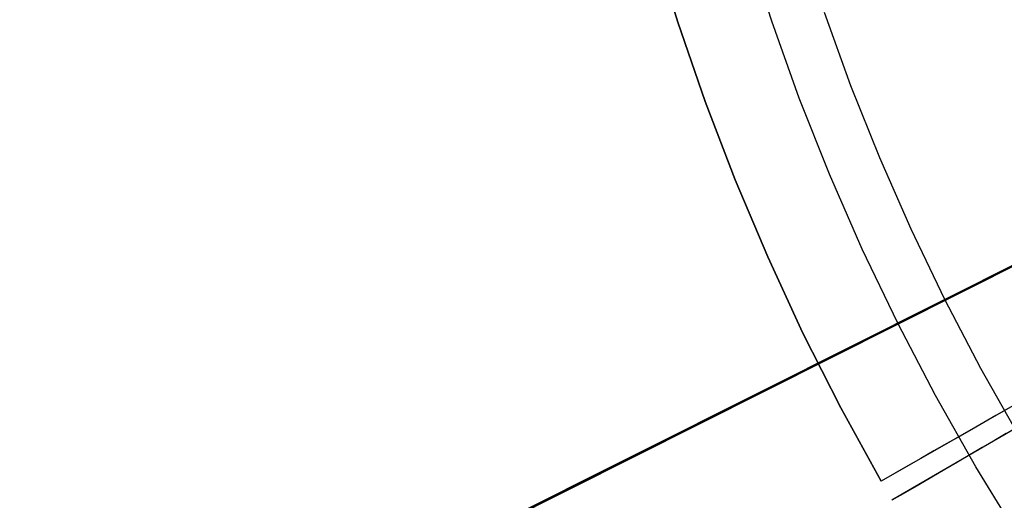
# Model space of a CAD drawing. Header units: millimetres. Extents: x 10802 to 11966, y -167 to 850.
# Tile 7 of 182: x 11277 to 11311, y 439 to 456. Entities that reach past the tile are written whole.
import ezdxf

# ---------------------------------------------------------------- set-up
doc = ezdxf.new("R2010")
doc.units = ezdxf.units.MM
for name, color, linetype in [('1', 7, 'Continuous'), ('color', 7, 'Continuous'), ('luz', 7, 'Continuous')]:
    doc.layers.add(name, color=color, linetype=linetype)

msp = doc.modelspace()

# ---------------------------------------------------------------- linework, layer by layer
at = {"layer": '1', "color": 29, "true_color": 0x4d342b}
for p, q in [((11298.995, 458.753, 59.568), (11299.863, 455.922, 59.568)), ((11299.863, 455.922, 65.657), (11298.995, 458.753, 65.657)), ((11299.863, 455.922, 62.612), (11298.995, 458.753, 62.612)), ((11299.863, 455.922, 59.568), (11300.828, 453.121, 59.568)), ((11300.828, 453.121, 65.657), (11299.863, 455.922, 65.657)), ((11300.828, 453.121, 62.612), (11299.863, 455.922, 62.612)), ((11300.828, 453.121, 59.568), (11301.888, 450.355, 59.568)), ((11301.888, 450.355, 65.657), (11300.828, 453.121, 65.657)), ((11301.888, 450.355, 62.612), (11300.828, 453.121, 62.612)), ((11301.888, 450.355, 59.568), (11303.041, 447.627, 59.568)), ((11303.041, 447.627, 65.657), (11301.888, 450.355, 65.657)), ((11303.041, 447.627, 62.612), (11301.888, 450.355, 62.612)), ((11303.041, 447.627, 59.568), (11304.286, 444.939, 59.568)), ((11304.286, 444.939, 65.657), (11303.041, 447.627, 65.657)), ((11304.286, 444.939, 62.612), (11303.041, 447.627, 62.612)), ((11316.966, 445.366, 65.657), (11307.048, 439.699, 65.657)), ((11304.286, 444.939, 59.568), (11305.622, 442.296, 59.568)), ((11305.622, 442.296, 65.657), (11304.286, 444.939, 65.657)), ((11305.622, 442.296, 62.612), (11304.286, 444.939, 62.612)), ((11317.304, 444.782, 65.657), (11307.436, 439.027, 65.657)), ((11305.622, 442.296, 59.568), (11307.048, 439.699, 59.568)), ((11307.048, 439.699, 65.657), (11305.622, 442.296, 65.657)), ((11307.048, 439.699, 62.612), (11305.622, 442.296, 62.612)), ((11311.109, 442.02, 57.452), (11310.689, 441.779, 57.757)), ((11311.521, 442.255, 57.13), (11311.109, 442.02, 57.452)), ((11310.689, 441.779, 57.757), (11310.259, 441.534, 58.046)), ((11310.259, 441.534, 58.046), (11309.821, 441.284, 58.317)), ((11311.477, 441.383, 57.452), (11311.058, 441.139, 57.757)), ((11309.375, 441.029, 58.571), (11308.922, 440.77, 58.807)), ((11309.821, 441.284, 58.317), (11309.375, 441.029, 58.571)), ((11311.058, 441.139, 57.757), (11310.631, 440.89, 58.046)), ((11308.922, 440.77, 58.807), (11308.462, 440.507, 59.025)), ((11310.195, 440.636, 58.317), (11309.752, 440.377, 58.571)), ((11310.631, 440.89, 58.046), (11310.195, 440.636, 58.317)), ((11308.462, 440.507, 59.025), (11307.996, 440.241, 59.225)), ((11309.752, 440.377, 58.571), (11309.301, 440.114, 58.807)), ((11307.525, 439.972, 59.406), (11307.048, 439.699, 59.568)), ((11307.996, 440.241, 59.225), (11307.525, 439.972, 59.406)), ((11309.301, 440.114, 58.807), (11308.843, 439.848, 59.025)), ((11307.048, 439.699, 59.568), (11307.048, 439.699, 65.657)), ((11308.38, 439.577, 59.225), (11307.91, 439.303, 59.406)), ((11308.843, 439.848, 59.025), (11308.38, 439.577, 59.225)), ((11307.91, 439.303, 59.406), (11307.436, 439.027, 59.568))]:
    msp.add_line(p, q, dxfattribs=at)
at = {"layer": 'color', "color": 254, "true_color": 0xcad1ee}
for p, q in [((11303.182, 455.965, 9.65), (11302.301, 458.721, 9.65)), ((11304.157, 453.241, 9.65), (11303.182, 455.965, 9.65)), ((11305.985, 453.682, 8.272), (11305.049, 456.269, 8.272)), ((11327.953, 455.474, 17.162), (11249.362, 416.087, -20.307)), ((11307.007, 451.127, 8.272), (11305.985, 453.682, 8.272)), ((11305.225, 450.552, 9.65), (11304.157, 453.241, 9.65)), ((11308.114, 448.609, 8.272), (11307.007, 451.127, 8.272)), ((11306.386, 447.902, 9.65), (11305.225, 450.552, 9.65)), ((11246.33, 414.567, -19.579), (11315.519, 449.243, 13.408)), ((11309.306, 446.129, 8.272), (11308.114, 448.609, 8.272)), ((11307.638, 445.293, 9.65), (11306.386, 447.902, 9.65)), ((11310.579, 443.69, 8.272), (11309.306, 446.129, 8.272)), ((11308.979, 442.729, 9.65), (11307.638, 445.293, 9.65)), ((11311.934, 441.296, 8.272), (11310.579, 443.69, 8.272)), ((11310.407, 440.213, 9.65), (11308.979, 442.729, 9.65)), ((11311.922, 437.747, 9.65), (11310.407, 440.213, 9.65))]:
    msp.add_line(p, q, dxfattribs=at)
at = {"layer": 'luz', "color": 254, "true_color": 0xcad1ee}
for p, q in [((11248.678, 415.668, -40.088), (11516.462, 550.025, -40.088)), ((11516.462, 550.025, -41.588), (11248.678, 415.668, -41.588))]:
    msp.add_line(p, q, dxfattribs=at)

doc.saveas('drawing.dxf')
